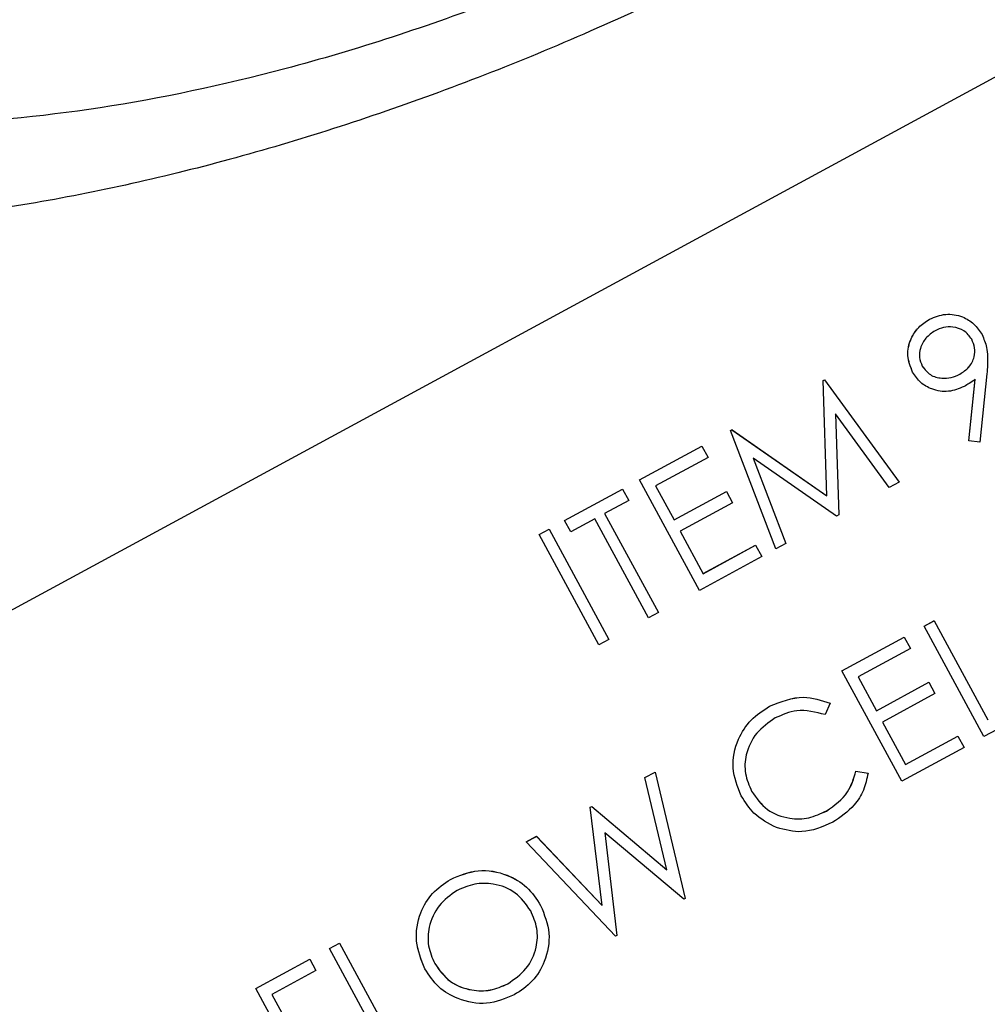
# Model space of a CAD drawing. Header units: inches. Extents: x 0.6 to 33.8, y 0 to 21.7.
# Tile 71 of 210: x 12.632 to 12.806, y 15.771 to 15.948. Entities that reach past the tile are written whole.
import ezdxf

# ---------------------------------------------------------------- set-up
doc = ezdxf.new("R2010")
doc.units = ezdxf.units.IN
doc.header["$MEASUREMENT"] = 0
doc.layers.add('FORMAT', color=7, linetype='Continuous')
doc.styles.add('SLDTEXTSTYLE3', font='TXT', dxfattribs={"width": 0.75})
doc.dimstyles.new('SLDDIMSTYLE0', dxfattribs={"dimtxt": 0.125, "dimasz": 0.13, "dimexe": 0, "dimexo": 0.0625, "dimgap": 0.03125, "dimtad": 0, "dimtih": 1, "dimtoh": 1, "dimdec": 1, "dimlfac": 4, "dimrnd": 1e-09, "dimzin": 12, "dimdsep": 46, "dimtxsty": 'SLDTEXTSTYLE3', "dimsah": 1, "dimcen": 0.09, "dimadec": 0, "dimazin": 3, "dimtfac": 1, "dimtdec": 1, "dimtofl": 0, "dimtmove": 0, "dimatfit": 3, "dimfxl": 1, "dimfrac": 2, "dimtolj": 1, "dimtzin": 12, "dimarcsym": 0})

# ---------------------------------------------------------------- blocks, each defined once
blk = doc.blocks.new('_D_1')
at = {"layer": 'FORMAT'}
for p, q in [((6.14175, 17.34011), (2.54818, 17.34011)), ((2.67318, 17.34011), (2.67318, 11.07473)), ((2.48846, 11.04934), (2.45037, 11.04934)), ((2.45037, 11.04934), (2.45037, 10.85091)), ((2.8579, 11.04934), (2.89599, 11.04934)), ((2.89599, 11.04934), (2.89599, 10.85091)), ((2.45037, 10.85091), (2.48846, 10.85091)), ((2.89599, 10.85091), (2.8579, 10.85091)), ((2.67318, 4.39851), (2.67318, 10.66388)), ((13.15451, 4.39851), (2.54818, 4.39851))]:
    blk.add_line(p, q, dxfattribs=at)
for points in [[(2.67318, 17.34011), (2.65318, 17.21011), (2.69318, 17.21011)], [(2.67318, 4.39851), (2.69318, 4.52851), (2.65318, 4.52851)]]:
    blk.add_solid(points, dxfattribs=at)
at = {"layer": 'FORMAT', "char_height": 0.125, "attachment_point": 1, "style": 'SLDTEXTSTYLE3'}
for s, insert in [('1315', (2.48846, 11.01204)), ('51.8', (2.51155, 10.82502))]:
    blk.add_mtext(s, dxfattribs=dict(at, insert=insert))

msp = doc.modelspace()

# ---------------------------------------------------------------- linework, layer by layer
at = {"color": 7, "linetype": 'Continuous'}
for p, q in [((13.03238, 16.05959), (12.55326, 15.79983)), ((13.03238, 16.05959), (12.55326, 15.79984)), ((12.79533, 15.89403), (12.79533, 15.89404)), ((12.80475, 15.89128), (12.80475, 15.89128)), ((12.79232, 15.88456), (12.79231, 15.88457)), ((12.80078, 15.88419), (12.80078, 15.8842)), ((12.80562, 15.88424), (12.80436, 15.87203)), ((12.77628, 15.88305), (12.77654, 15.88319)), ((12.77628, 15.88305), (12.77654, 15.88319)), ((12.77693, 15.86241), (12.77628, 15.88305)), ((12.77693, 15.86241), (12.77628, 15.88305)), ((12.77628, 15.88305), (12.77628, 15.88305)), ((12.77654, 15.88319), (12.78988, 15.86484)), ((12.77654, 15.88319), (12.78989, 15.86484)), ((12.77654, 15.88319), (12.77654, 15.88319)), ((12.80241, 15.87225), (12.80355, 15.88327)), ((12.80241, 15.87225), (12.80355, 15.88326)), ((12.7881, 15.86387), (12.77849, 15.87707)), ((12.77849, 15.87707), (12.77907, 15.85897)), ((12.75971, 15.87407), (12.75996, 15.87421)), ((12.75971, 15.87407), (12.75997, 15.87421)), ((12.76782, 15.85288), (12.75971, 15.87407)), ((12.76782, 15.85288), (12.75971, 15.87407)), ((12.75971, 15.87407), (12.75971, 15.87407)), ((12.75996, 15.87421), (12.77693, 15.86241)), ((12.75997, 15.87421), (12.75996, 15.87421)), ((12.75997, 15.87421), (12.77693, 15.86241)), ((12.74341, 15.86523), (12.75456, 15.87128)), ((12.74341, 15.86523), (12.75457, 15.87128)), ((12.75457, 15.87128), (12.75456, 15.87128)), ((12.75457, 15.87128), (12.75567, 15.86925)), ((12.80436, 15.87203), (12.80241, 15.87225)), ((12.80241, 15.87225), (12.80241, 15.87225)), ((12.75567, 15.86925), (12.74628, 15.86416)), ((12.77867, 15.85876), (12.76377, 15.86913)), ((12.76377, 15.86913), (12.76961, 15.85384)), ((12.75413, 15.84545), (12.74341, 15.86523)), ((12.74341, 15.86523), (12.74341, 15.86523)), ((12.78989, 15.86484), (12.7881, 15.86387)), ((12.78989, 15.86484), (12.78988, 15.86484)), ((12.72997, 15.85795), (12.74036, 15.86358)), ((12.72997, 15.85794), (12.74037, 15.86358)), ((12.74037, 15.86358), (12.74036, 15.86358)), ((12.74037, 15.86358), (12.74146, 15.86155)), ((12.74628, 15.86416), (12.74958, 15.85808)), ((12.74958, 15.85808), (12.75896, 15.86317)), ((12.74958, 15.85808), (12.75896, 15.86316)), ((12.75896, 15.86316), (12.75896, 15.86317)), ((12.75896, 15.86316), (12.76006, 15.86114)), ((12.74146, 15.86155), (12.73715, 15.85921)), ((12.76006, 15.86114), (12.75068, 15.85605)), ((12.77693, 15.86241), (12.77693, 15.86241)), ((12.73715, 15.85921), (12.74678, 15.84146)), ((12.77907, 15.85897), (12.77867, 15.85876)), ((12.72997, 15.85794), (12.72997, 15.85795)), ((12.73107, 15.85591), (12.72997, 15.85794)), ((12.73538, 15.85825), (12.73107, 15.85591)), ((12.745, 15.8405), (12.73538, 15.85825)), ((12.7254, 15.85547), (12.72718, 15.85643)), ((12.7254, 15.85547), (12.72718, 15.85643)), ((12.73613, 15.83569), (12.7254, 15.85547)), ((12.7254, 15.85547), (12.7254, 15.85547)), ((12.72718, 15.85643), (12.7379, 15.83665)), ((12.72718, 15.85643), (12.72718, 15.85643)), ((12.75068, 15.85605), (12.75481, 15.84844)), ((12.76961, 15.85384), (12.76782, 15.85288)), ((12.7548, 15.84845), (12.76419, 15.85353)), ((12.75481, 15.84844), (12.76419, 15.85353)), ((12.76419, 15.85353), (12.76529, 15.8515)), ((12.76419, 15.85353), (12.76419, 15.85353)), ((12.76782, 15.85288), (12.76782, 15.85288)), ((12.76529, 15.8515), (12.75413, 15.84545)), ((12.74678, 15.84146), (12.745, 15.8405)), ((12.79437, 15.83902), (12.79614, 15.83998)), ((12.79437, 15.83901), (12.79615, 15.83998)), ((12.79615, 15.83998), (12.79614, 15.83998)), ((12.79615, 15.83998), (12.80577, 15.82223)), ((12.79437, 15.83901), (12.79437, 15.83902)), ((12.80509, 15.81924), (12.79437, 15.83901)), ((12.7379, 15.83665), (12.73613, 15.83569)), ((12.77966, 15.83104), (12.79082, 15.83709)), ((12.77966, 15.83104), (12.79082, 15.83709)), ((12.79082, 15.83709), (12.79082, 15.83709)), ((12.79082, 15.83709), (12.79192, 15.83506)), ((12.79192, 15.83506), (12.78254, 15.82997)), ((12.77966, 15.83104), (12.77966, 15.83104)), ((12.79038, 15.81126), (12.77966, 15.83104)), ((12.78254, 15.82997), (12.78584, 15.82389)), ((12.78583, 15.82389), (12.79522, 15.82898)), ((12.78584, 15.82389), (12.79522, 15.82898)), ((12.79522, 15.82898), (12.79632, 15.82695)), ((12.79522, 15.82898), (12.79522, 15.82898)), ((12.79632, 15.82695), (12.78694, 15.82186)), ((12.7667, 15.82467), (12.7667, 15.82467)), ((12.77757, 15.82521), (12.77666, 15.82318)), ((12.77757, 15.82521), (12.77757, 15.82521)), ((12.81448, 15.82432), (12.80509, 15.81924)), ((12.78694, 15.82186), (12.79106, 15.81425)), ((12.79106, 15.81426), (12.80044, 15.81934)), ((12.79106, 15.81425), (12.80044, 15.81934)), ((12.80044, 15.81934), (12.80154, 15.81731)), ((12.80044, 15.81934), (12.80044, 15.81934)), ((12.80154, 15.81731), (12.79038, 15.81126)), ((12.78216, 15.81304), (12.78435, 15.81271)), ((12.78216, 15.81304), (12.78435, 15.8127)), ((12.78216, 15.81304), (12.78216, 15.81304)), ((12.74437, 15.81191), (12.74619, 15.8129)), ((12.74437, 15.81191), (12.74619, 15.81289)), ((12.74829, 15.7954), (12.74437, 15.81191)), ((12.74829, 15.79539), (12.74437, 15.81191)), ((12.74437, 15.81191), (12.74437, 15.81191)), ((12.74619, 15.81289), (12.74619, 15.8129)), ((12.74619, 15.81289), (12.75158, 15.79022)), ((12.78435, 15.8127), (12.78435, 15.81271)), ((12.76163, 15.80862), (12.76163, 15.80862)), ((12.73457, 15.8066), (12.73483, 15.80674)), ((12.73668, 15.78897), (12.73457, 15.8066)), ((12.73458, 15.80659), (12.73457, 15.8066)), ((12.73458, 15.80659), (12.73483, 15.80673)), ((12.73668, 15.78897), (12.73458, 15.80659)), ((12.73483, 15.80674), (12.74829, 15.7954)), ((12.73483, 15.80673), (12.73483, 15.80674)), ((12.73483, 15.80673), (12.74829, 15.79539)), ((12.77688, 15.80591), (12.77688, 15.80592)), ((12.72311, 15.80038), (12.72494, 15.80138)), ((12.72311, 15.80038), (12.72495, 15.80137)), ((12.72494, 15.80138), (12.73668, 15.78897)), ((12.72495, 15.80137), (12.72494, 15.80138)), ((12.72495, 15.80137), (12.73668, 15.78897)), ((12.75132, 15.79009), (12.73717, 15.80198)), ((12.73717, 15.80198), (12.73935, 15.78359)), ((12.7391, 15.78346), (12.72311, 15.80038)), ((12.72311, 15.80038), (12.72311, 15.80038)), ((12.74829, 15.79539), (12.74829, 15.7954)), ((12.70952, 15.79367), (12.70952, 15.79367)), ((12.75158, 15.79022), (12.75132, 15.79009)), ((12.72568, 15.78899), (12.72568, 15.78899)), ((12.73668, 15.78897), (12.73668, 15.78897)), ((12.73935, 15.78359), (12.7391, 15.78346)), ((12.68786, 15.78127), (12.68964, 15.78224)), ((12.68786, 15.78127), (12.68964, 15.78223)), ((12.68786, 15.78127), (12.68786, 15.78127)), ((12.69859, 15.76149), (12.68786, 15.78127)), ((12.68964, 15.78223), (12.68964, 15.78224)), ((12.68964, 15.78223), (12.69926, 15.76448)), ((12.67467, 15.77412), (12.68431, 15.77935)), ((12.67468, 15.77412), (12.68431, 15.77934)), ((12.68431, 15.77934), (12.68431, 15.77935)), ((12.68431, 15.77934), (12.68541, 15.77732)), ((12.68541, 15.77732), (12.67755, 15.77305)), ((12.70494, 15.77762), (12.70493, 15.77762)), ((12.71978, 15.77495), (12.71978, 15.77496)), ((12.67468, 15.77412), (12.67467, 15.77412)), ((12.6854, 15.75434), (12.67468, 15.77412)), ((12.67755, 15.77305), (12.68085, 15.76697))]:
    msp.add_line(p, q, dxfattribs=at)
for points, knots in [([(12.67748, 16.19756), (12.69161, 16.20388), (12.71986, 16.21651), (12.76089, 16.22927), (12.79897, 16.23728), (12.83463, 16.24071), (12.86808, 16.23955), (12.89434, 16.2333), (12.91373, 16.22463), (12.92563, 16.2159), (12.93446, 16.20618), (12.93999, 16.1977), (12.94426, 16.18788), (12.94689, 16.17738), (12.94785, 16.16638), (12.9468, 16.14907), (12.94089, 16.12659), (12.92676, 16.09886), (12.9069, 16.07062), (12.88091, 16.04199), (12.84901, 16.0137), (12.81289, 15.98748), (12.77466, 15.96466), (12.7363, 15.94575), (12.69789, 15.93068), (12.66011, 15.91948), (12.62351, 15.91241), (12.58783, 15.90967), (12.55449, 15.91164), (12.52962, 15.91857), (12.51235, 15.92735), (12.50242, 15.93475), (12.49459, 15.94301), (12.48912, 15.95094), (12.48481, 15.95972), (12.48105, 15.97202), (12.47969, 15.98949), (12.48303, 16.0109), (12.49305, 16.03671), (12.5099, 16.06525), (12.53561, 16.09736), (12.55879, 16.11831), (12.57109, 16.12943)], [0, 0, 0, 0, 0.035255, 0.07052, 0.102451, 0.134393, 0.168874, 0.203338, 0.221713, 0.239925, 0.247863, 0.255892, 0.262757, 0.271808, 0.283203, 0.294651, 0.326718, 0.358842, 0.391972, 0.425091, 0.460511, 0.495917, 0.528451, 0.560985, 0.592379, 0.623782, 0.655999, 0.688227, 0.723054, 0.757839, 0.771714, 0.785506, 0.794134, 0.800715, 0.80732, 0.815968, 0.832736, 0.859921, 0.887187, 0.923219, 0.959239, 1, 1, 1, 1]), ([(12.518, 15.969), (12.52032, 15.96533), (12.52566, 15.95688), (12.54013, 15.9445), (12.56058, 15.93492), (12.58662, 15.92939), (12.61544, 15.92835), (12.64663, 15.93126), (12.68141, 15.93863), (12.71848, 15.95073), (12.75628, 15.96747), (12.79202, 15.98759), (12.82473, 16.01018), (12.85388, 16.03502), (12.87914, 16.06195), (12.89969, 16.09052), (12.91159, 16.11609), (12.91694, 16.13745), (12.91796, 16.15287), (12.9159, 16.16787), (12.91078, 16.1812), (12.90213, 16.19362), (12.8874, 16.20652), (12.8658, 16.21615), (12.83832, 16.22151), (12.80814, 16.22202), (12.77567, 16.21833), (12.74019, 16.21009), (12.70298, 16.19718), (12.66565, 16.17994), (12.63053, 16.15948), (12.59853, 16.13666), (12.57015, 16.1117), (12.54571, 16.0847), (12.52609, 16.05616), (12.51444, 16.02943), (12.50995, 16.00539), (12.51051, 15.98604), (12.51592, 15.97373), (12.518, 15.969)], [0, 0, 0, 0, 0.010807, 0.024876, 0.050661, 0.078536, 0.106457, 0.137054, 0.167647, 0.202818, 0.237982, 0.271623, 0.305266, 0.338595, 0.371932, 0.406586, 0.44119, 0.457702, 0.474138, 0.486307, 0.498599, 0.509328, 0.524106, 0.552083, 0.581438, 0.610833, 0.642395, 0.673952, 0.708843, 0.743728, 0.777095, 0.810465, 0.843624, 0.876791, 0.911353, 0.945858, 0.966369, 0.987067, 1, 1, 1, 1]), ([(12.79533, 15.89404), (12.79628, 15.89442), (12.7982, 15.89518), (12.80111, 15.89467), (12.80339, 15.89328), (12.8043, 15.89195), (12.80475, 15.89128)], [0, 0, 0, 0, 0.27973, 0.559163, 0.779612, 1, 1, 1, 1]), ([(12.79533, 15.89403), (12.79629, 15.89442), (12.7982, 15.89518), (12.80111, 15.89467), (12.80339, 15.89328), (12.8043, 15.89195), (12.80475, 15.89128)], [0, 0, 0, 0, 0.27973, 0.559163, 0.779612, 1, 1, 1, 1]), ([(12.79231, 15.88457), (12.79193, 15.88554), (12.79115, 15.88748), (12.79182, 15.89041), (12.79329, 15.89268), (12.79465, 15.89358), (12.79533, 15.89404)], [0, 0, 0, 0, 0.279538, 0.558851, 0.779452, 1, 1, 1, 1]), ([(12.79232, 15.88456), (12.79193, 15.88553), (12.79116, 15.88748), (12.79183, 15.89041), (12.79329, 15.89267), (12.79465, 15.89358), (12.79533, 15.89403)], [0, 0, 0, 0, 0.279538, 0.558851, 0.779452, 1, 1, 1, 1]), ([(12.80291, 15.89044), (12.80249, 15.891), (12.80163, 15.89214), (12.79967, 15.89269), (12.79785, 15.89264), (12.79684, 15.89219), (12.79634, 15.89196)], [0, 0, 0, 0, 0.278722, 0.558569, 0.779171, 1, 1, 1, 1]), ([(12.79634, 15.89196), (12.79575, 15.89156), (12.79458, 15.89077), (12.79368, 15.88899), (12.79341, 15.88717), (12.79383, 15.88614), (12.79404, 15.88562)], [0, 0, 0, 0, 0.280092, 0.560011, 0.780131, 1, 1, 1, 1]), ([(12.80475, 15.89128), (12.80507, 15.89052), (12.80559, 15.88928), (12.80577, 15.8874), (12.80576, 15.88582), (12.80567, 15.88476), (12.80562, 15.88424)], [0, 0, 0, 0, 0.339295, 0.559425, 0.779695, 1, 1, 1, 1]), ([(12.80078, 15.88419), (12.80136, 15.88457), (12.80253, 15.88533), (12.8034, 15.88712), (12.80355, 15.88893), (12.80313, 15.88993), (12.80291, 15.89044)], [0, 0, 0, 0, 0.280319, 0.55953, 0.779753, 1, 1, 1, 1]), ([(12.80078, 15.8842), (12.80136, 15.88458), (12.80253, 15.88534), (12.8034, 15.88713), (12.80355, 15.88893), (12.80313, 15.88994), (12.80291, 15.89044)], [0, 0, 0, 0, 0.280319, 0.55953, 0.779753, 1, 1, 1, 1]), ([(12.79404, 15.88563), (12.79448, 15.88505), (12.79536, 15.8839), (12.79739, 15.8834), (12.79924, 15.88349), (12.80027, 15.88396), (12.80078, 15.8842)], [0, 0, 0, 0, 0.278472, 0.558424, 0.779098, 1, 1, 1, 1]), ([(12.79404, 15.88562), (12.79448, 15.88505), (12.79536, 15.8839), (12.79739, 15.88339), (12.79924, 15.88349), (12.80027, 15.88396), (12.80078, 15.88419)], [0, 0, 0, 0, 0.278472, 0.558424, 0.779098, 1, 1, 1, 1]), ([(12.80155, 15.88199), (12.80062, 15.88161), (12.79876, 15.88084), (12.79592, 15.88132), (12.79363, 15.88259), (12.79275, 15.8839), (12.79232, 15.88456)], [0, 0, 0, 0, 0.279814, 0.559489, 0.779635, 1, 1, 1, 1]), ([(12.80355, 15.88327), (12.80319, 15.88301), (12.80254, 15.88255), (12.80185, 15.88216), (12.80155, 15.88199)], [0, 0, 0, 0, 0.5599442, 1, 1, 1, 1]), ([(12.7667, 15.82467), (12.76871, 15.82549), (12.77231, 15.82696), (12.77596, 15.82575), (12.77757, 15.82521)], [0, 0, 0, 0, 0.559517, 1, 1, 1, 1]), ([(12.7667, 15.82467), (12.76871, 15.82549), (12.77231, 15.82695), (12.77596, 15.82574), (12.77757, 15.82521)], [0, 0, 0, 0, 0.559517, 1, 1, 1, 1]), ([(12.76163, 15.80862), (12.76097, 15.81027), (12.75965, 15.81357), (12.76074, 15.81855), (12.76319, 15.82242), (12.76553, 15.82392), (12.7667, 15.82467)], [0, 0, 0, 0, 0.279512, 0.55908, 0.779374, 1, 1, 1, 1]), ([(12.76163, 15.80862), (12.76097, 15.81027), (12.75965, 15.81356), (12.76074, 15.81854), (12.76319, 15.82242), (12.76553, 15.82392), (12.7667, 15.82467)], [0, 0, 0, 0, 0.279512, 0.55908, 0.779374, 1, 1, 1, 1]), ([(12.77666, 15.82318), (12.77494, 15.82362), (12.77186, 15.82442), (12.76897, 15.82314), (12.76769, 15.82258)], [0, 0, 0, 0, 0.558427, 1, 1, 1, 1]), ([(12.76769, 15.82258), (12.7665, 15.82175), (12.76414, 15.82009), (12.76235, 15.81635), (12.76213, 15.81258), (12.76303, 15.81049), (12.76348, 15.80944)], [0, 0, 0, 0, 0.279856, 0.559519, 0.779686, 1, 1, 1, 1]), ([(12.77688, 15.80592), (12.77831, 15.80693), (12.78087, 15.80875), (12.78176, 15.81173), (12.78216, 15.81304)], [0, 0, 0, 0, 0.5587722, 1, 1, 1, 1]), ([(12.77688, 15.80591), (12.77831, 15.80693), (12.78087, 15.80875), (12.78177, 15.81172), (12.78216, 15.81304)], [0, 0, 0, 0, 0.5587722, 1, 1, 1, 1]), ([(12.78435, 15.8127), (12.78412, 15.81167), (12.78366, 15.80962), (12.78164, 15.80635), (12.77938, 15.80482), (12.778, 15.80389)], [0, 0, 0, 0, 0.28041, 0.560795, 1, 1, 1, 1]), ([(12.76796, 15.80293), (12.76649, 15.80368), (12.76387, 15.80503), (12.76232, 15.80752), (12.76163, 15.80862)], [0, 0, 0, 0, 0.559029, 1, 1, 1, 1]), ([(12.76348, 15.80945), (12.76432, 15.80825), (12.76601, 15.80586), (12.76998, 15.80444), (12.77376, 15.80449), (12.77584, 15.80544), (12.77688, 15.80592)], [0, 0, 0, 0, 0.279434, 0.558921, 0.779283, 1, 1, 1, 1]), ([(12.76348, 15.80944), (12.76432, 15.80825), (12.76601, 15.80585), (12.76999, 15.80444), (12.77376, 15.80449), (12.77584, 15.80544), (12.77688, 15.80591)], [0, 0, 0, 0, 0.279434, 0.558921, 0.779283, 1, 1, 1, 1]), ([(12.778, 15.80389), (12.77617, 15.80309), (12.7729, 15.80166), (12.76947, 15.80254), (12.76796, 15.80293)], [0, 0, 0, 0, 0.559804, 1, 1, 1, 1]), ([(12.70952, 15.79367), (12.71116, 15.79435), (12.71444, 15.79571), (12.71942, 15.79478), (12.72339, 15.79247), (12.72492, 15.79015), (12.72568, 15.78899)], [0, 0, 0, 0, 0.279767, 0.559358, 0.779571, 1, 1, 1, 1]), ([(12.70493, 15.77762), (12.70429, 15.77925), (12.703, 15.7825), (12.70382, 15.78744), (12.70612, 15.79136), (12.70839, 15.7929), (12.70952, 15.79367)], [0, 0, 0, 0, 0.279731, 0.559327, 0.77968, 1, 1, 1, 1]), ([(12.70494, 15.77762), (12.70429, 15.77924), (12.703, 15.78249), (12.70383, 15.78744), (12.70612, 15.79136), (12.70839, 15.7929), (12.70952, 15.79367)], [0, 0, 0, 0, 0.279731, 0.559327, 0.77968, 1, 1, 1, 1]), ([(12.70952, 15.79367), (12.71116, 15.79435), (12.71444, 15.7957), (12.71942, 15.79477), (12.7234, 15.79247), (12.72492, 15.79015), (12.72568, 15.78899)], [0, 0, 0, 0, 0.279767, 0.559358, 0.779571, 1, 1, 1, 1]), ([(12.7239, 15.78803), (12.72307, 15.7892), (12.7214, 15.79155), (12.71752, 15.79297), (12.71382, 15.793), (12.71175, 15.79212), (12.71071, 15.79169)], [0, 0, 0, 0, 0.279468, 0.55887, 0.779516, 1, 1, 1, 1]), ([(12.71071, 15.79169), (12.70955, 15.79085), (12.70723, 15.78917), (12.70557, 15.78542), (12.70537, 15.78169), (12.70626, 15.77962), (12.70671, 15.77859)], [0, 0, 0, 0, 0.2796271, 0.5593495, 0.7796302, 1, 1, 1, 1]), ([(12.72568, 15.78899), (12.72634, 15.78736), (12.72765, 15.7841), (12.72668, 15.77917), (12.7244, 15.77523), (12.7221, 15.77372), (12.72095, 15.77296)], [0, 0, 0, 0, 0.27963, 0.559343, 0.779597, 1, 1, 1, 1]), ([(12.71978, 15.77495), (12.72096, 15.77578), (12.72332, 15.77743), (12.72505, 15.78117), (12.72524, 15.78492), (12.72435, 15.78699), (12.7239, 15.78803)], [0, 0, 0, 0, 0.27983, 0.559389, 0.779654, 1, 1, 1, 1]), ([(12.71978, 15.77496), (12.72096, 15.77578), (12.72332, 15.77743), (12.72505, 15.78117), (12.72523, 15.78492), (12.72435, 15.78699), (12.7239, 15.78803)], [0, 0, 0, 0, 0.27983, 0.559389, 0.779654, 1, 1, 1, 1]), ([(12.70671, 15.77859), (12.70753, 15.77742), (12.70919, 15.77509), (12.71304, 15.7737), (12.71672, 15.7736), (12.71876, 15.7745), (12.71978, 15.77495)], [0, 0, 0, 0, 0.279416, 0.5590765, 0.779478, 1, 1, 1, 1]), ([(12.70671, 15.77859), (12.70753, 15.77743), (12.70919, 15.7751), (12.71303, 15.77371), (12.71672, 15.77361), (12.71876, 15.77451), (12.71978, 15.77496)], [0, 0, 0, 0, 0.279416, 0.559077, 0.779478, 1, 1, 1, 1]), ([(12.72095, 15.77296), (12.71933, 15.7723), (12.71608, 15.77098), (12.71115, 15.77193), (12.70721, 15.77418), (12.7057, 15.77647), (12.70494, 15.77762)], [0, 0, 0, 0, 0.2796633, 0.5593539, 0.7796364, 1, 1, 1, 1])]:
    msp.add_open_spline(points, degree=3, knots=knots, dxfattribs=at)

# ---------------------------------------------------------------- dimensions: what is measured, and where the dimension line sits
at = {"layer": 'FORMAT'}
dim = msp.add_linear_dim(base=(2.67318, 17.34011), p1=(13.20451, 4.39851), p2=(6.19175, 17.34011), angle=90, dimstyle='SLDDIMSTYLE0', dxfattribs=at)
dim.commit()
dim.dimension.update_dxf_attribs({"geometry": '_D_1', "text_midpoint": (2.67318, 10.86931), "dimtype": 160})

doc.saveas('drawing.dxf')
